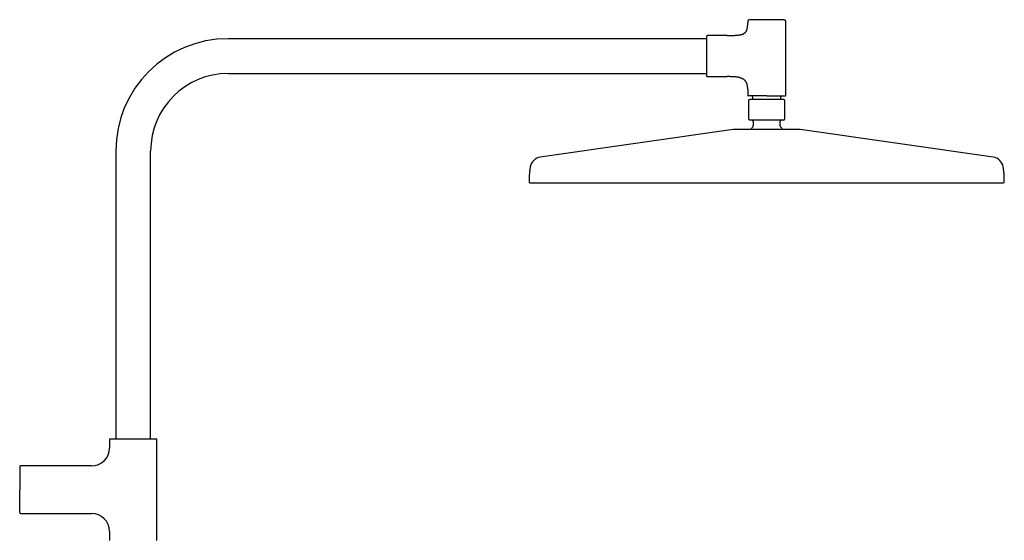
# Model space of a CAD drawing. Header units: millimetres. Extents: x 8 to 1761, y 12 to 2692.
# Tile 29 of 29: x 1139 to 1761, y 2363 to 2692. Entities that reach past the tile are written whole.
import ezdxf

# ---------------------------------------------------------------- set-up
doc = ezdxf.new("R2010")
doc.units = ezdxf.units.MM

msp = doc.modelspace()

# ---------------------------------------------------------------- linework, layer by layer
at = {"color": 7, "linetype": 'Continuous', "lineweight": 30}
for p, q in [((1599, 2691.04), (1599, 2690.14)), ((1623, 2644.14), (1623, 2691.04)), ((1573, 2680.04), (1271, 2680.04)), ((1586, 2682.04), (1573.5, 2682.04)), ((1271, 2658.04), (1573, 2658.04)), ((1573.5, 2656.04), (1586, 2656.04)), ((1599, 2647.95), (1599, 2644.14)), ((1602, 2643.34), (1602, 2641.64)), ((1620, 2641.64), (1620, 2643.34)), ((1599.5, 2640.84), (1599.5, 2629.64)), ((1622.5, 2629.64), (1622.5, 2640.84)), ((1602.5, 2627.64), (1602.5, 2624.87)), ((1619.5, 2624.87), (1619.5, 2627.64)), ((1589.8, 2622.7), (1468.02, 2605.16)), ((1753.99, 2605.16), (1632.2, 2622.7)), ((1200, 2609.04), (1200, 2427.04)), ((1222, 2427.04), (1222, 2609.04)), ((1196, 2426.79), (1196, 2421.38)), ((1226, 2363.32), (1226, 2426.79)), ((1184.68, 2410.06), (1139.84, 2410.06)), ((1139.84, 2380.06), (1184.68, 2380.06)), ((1196, 2368.74), (1196, 2363.32))]:
    msp.add_line(p, q, dxfattribs=at)
for centre, radius, start, end in [((1600, 2691.04), 1, 90, 180), ((1622, 2691.04), 1, 0, 90), ((1271, 2609.04), 71, 90, 180), ((1573.5, 2681.54), 0.5, 90, 180), ((1271, 2609.04), 49, 90, 180), ((1573.5, 2656.54), 0.5, 180, 270), ((1599.3, 2644.14), 0.3, 180, 270), ((1601.5, 2643.34), 0.5, 0, 90), ((1620.5, 2643.34), 0.5, 90, 180), ((1622.7, 2644.14), 0.3, 270, 0), ((1600.3, 2640.84), 0.8, 90, 180), ((1621.7, 2640.84), 0.8, 0, 90), ((1600.5, 2629.64), 1, 180, 270), ((1621.5, 2629.64), 1, 270, 0), ((1611, 2615.14), 12.6, 134.30914, 142.82694), ((1601.5, 2627.64), 1, 0, 90), ((1601.5, 2624.87), 1, 314.30914, 0), ((1620.5, 2627.64), 1, 90, 180), ((1620.5, 2624.87), 1, 180, 225.69086), ((1611, 2615.14), 12.6, 37.15811, 45.69086), ((1590.51, 2617.75), 5, 90, 98.19508), ((1631.49, 2617.75), 5, 81.80492, 90), ((1469.08, 2597.74), 7.5, 98.19508, 169.76613), ((1752.92, 2597.74), 7.5, 10.23387, 81.80492), ((1461.8, 2589.65), 0.8, 179.81718, 270), ((1760.2, 2589.65), 0.8, 270, 0.18282), ((1196.25, 2426.79), 0.25, 90, 180), ((1225.75, 2426.79), 0.25, 360, 90), ((1184.68, 2421.38), 11.32, 270, 0), ((1139.84, 2409.56), 0.5, 90, 180), ((1139.84, 2380.56), 0.5, 180, 270), ((1184.68, 2368.74), 11.32, 360, 90), ((1196.25, 2363.32), 0.25, 180, 270), ((1225.75, 2363.32), 0.25, 270, 0)]:
    msp.add_arc(centre, radius, start, end, dxfattribs=at)
for points, knots in [([(1611, 2692.04), (1610.81, 2692.04), (1610.43, 2692.04), (1609.85, 2692.04), (1609.28, 2692.04), (1608.69, 2692.04), (1608.11, 2692.04), (1607.52, 2692.04), (1606.97, 2692.04), (1606.44, 2692.04), (1605.94, 2692.04), (1605.45, 2692.04), (1604.92, 2692.04), (1604.36, 2692.04), (1603.77, 2692.04), (1603.26, 2692.04), (1602.83, 2692.04), (1602.46, 2692.04), (1602.11, 2692.04), (1601.81, 2692.04), (1601.56, 2692.04), (1601.33, 2692.04), (1601.13, 2692.04), (1600.94, 2692.04), (1600.75, 2692.04), (1600.56, 2692.04), (1600.38, 2692.04), (1600.24, 2692.04), (1600.13, 2692.04), (1600.06, 2692.04), (1600.01, 2692.04), (1600, 2692.04), (1600, 2692.04)], [0, 0, 0, 0, 0.033305, 0.066547, 0.099817, 0.134159, 0.169413, 0.20465, 0.239979, 0.27217, 0.304285, 0.336408, 0.368622, 0.412433, 0.456153, 0.499992, 0.532869, 0.565667, 0.598472, 0.631373, 0.657135, 0.682839, 0.708526, 0.734239, 0.760021, 0.795325, 0.830557, 0.865826, 0.900172, 0.93343, 0.966676, 1, 1, 1, 1]), ([(1622, 2692.04), (1622, 2692.04), (1621.99, 2692.04), (1621.95, 2692.04), (1621.87, 2692.04), (1621.76, 2692.04), (1621.62, 2692.04), (1621.44, 2692.04), (1621.24, 2692.04), (1621.01, 2692.04), (1620.77, 2692.04), (1620.5, 2692.04), (1620.18, 2692.04), (1619.78, 2692.04), (1619.3, 2692.04), (1618.83, 2692.04), (1618.37, 2692.04), (1617.94, 2692.04), (1617.49, 2692.04), (1617.06, 2692.04), (1616.64, 2692.04), (1616.26, 2692.04), (1615.86, 2692.04), (1615.46, 2692.04), (1615, 2692.04), (1614.48, 2692.04), (1613.9, 2692.04), (1613.31, 2692.04), (1612.73, 2692.04), (1612.15, 2692.04), (1611.58, 2692.04), (1611.19, 2692.04), (1611, 2692.04)], [0, 0, 0, 0, 0.033299, 0.06654, 0.099813, 0.134159, 0.169413, 0.204651, 0.239979, 0.27217, 0.304285, 0.336408, 0.368622, 0.412433, 0.456153, 0.499992, 0.532869, 0.565667, 0.598472, 0.631373, 0.657135, 0.682839, 0.708526, 0.734239, 0.760021, 0.795325, 0.830557, 0.865826, 0.900175, 0.933438, 0.966682, 1, 1, 1, 1]), ([(1586, 2682.04), (1586.34, 2682.04), (1586.99, 2682.04), (1587.95, 2682.05), (1588.86, 2682.06), (1589.72, 2682.08), (1590.52, 2682.11), (1591.28, 2682.15), (1591.98, 2682.19), (1592.65, 2682.25), (1593.27, 2682.32), (1593.86, 2682.41), (1594.42, 2682.51), (1594.93, 2682.63), (1595.41, 2682.76), (1595.85, 2682.92), (1596.26, 2683.09), (1596.65, 2683.3), (1597.02, 2683.54), (1597.37, 2683.82), (1597.67, 2684.14), (1597.94, 2684.5), (1598.18, 2684.89), (1598.38, 2685.32), (1598.54, 2685.79), (1598.68, 2686.28), (1598.78, 2686.82), (1598.87, 2687.4), (1598.93, 2688.02), (1598.97, 2688.68), (1599, 2689.4), (1599, 2689.89), (1599, 2690.14)], [0, 0, 0, 0, 0.054827, 0.10684, 0.15611, 0.202712, 0.246724, 0.287504, 0.325943, 0.362124, 0.396138, 0.428718, 0.459264, 0.487908, 0.514798, 0.540106, 0.564027, 0.586781, 0.611806, 0.63604, 0.659935, 0.683954, 0.70855, 0.734143, 0.761109, 0.788806, 0.818341, 0.849925, 0.883737, 0.919934, 0.958648, 1, 1, 1, 1]), ([(1573, 2681.54), (1573, 2681.54), (1573, 2681.54), (1573, 2681.49), (1573, 2681.43), (1573, 2681.34), (1573, 2681.21), (1573, 2681.06), (1573, 2680.88), (1573, 2680.67), (1573, 2680.42), (1573, 2680.15), (1573, 2679.84), (1573, 2679.51), (1573, 2679.14), (1573, 2678.75), (1573, 2678.33), (1573, 2677.89), (1573, 2677.42), (1573, 2676.93), (1573, 2676.42), (1573, 2675.92), (1573, 2675.46), (1573, 2675.02), (1573, 2674.57), (1573, 2674.11), (1573, 2673.59), (1573, 2673), (1573, 2672.33), (1573, 2671.67), (1573, 2671), (1573, 2670.35), (1573, 2669.7), (1573, 2669.07), (1573, 2668.47), (1573, 2667.9), (1573, 2667.33), (1573, 2666.76), (1573, 2666.17), (1573, 2665.59), (1573, 2665.01), (1573, 2664.43), (1573, 2663.86), (1573, 2663.29), (1573, 2662.74), (1573, 2662.2), (1573, 2661.67), (1573, 2661.16), (1573, 2660.67), (1573, 2660.2), (1573, 2659.76), (1573, 2659.34), (1573, 2658.94), (1573, 2658.6), (1573, 2658.31), (1573, 2658.06), (1573, 2657.83), (1573, 2657.61), (1573, 2657.39), (1573, 2657.18), (1573, 2656.98), (1573, 2656.81), (1573, 2656.69), (1573, 2656.61), (1573, 2656.55), (1573, 2656.55), (1573, 2656.54)], [0, 0, 0, 0, 0.0145742, 0.0291196, 0.0436666, 0.0582459, 0.0736954, 0.0891117, 0.1045314, 0.1199908, 0.1360864, 0.1521442, 0.1682053, 0.1843109, 0.2007501, 0.2171488, 0.233551, 0.2500004, 0.2664396, 0.2828384, 0.2992405, 0.31569, 0.3285713, 0.3414231, 0.3542665, 0.3671226, 0.3800125, 0.3976649, 0.4152809, 0.4329149, 0.4500871, 0.4667165, 0.4833389, 0.5, 0.5145717, 0.5291162, 0.5436641, 0.5582459, 0.5736954, 0.5891117, 0.6045314, 0.6199908, 0.6360864, 0.6521442, 0.6682053, 0.6843109, 0.7007501, 0.7171488, 0.733551, 0.7500004, 0.7664396, 0.7828384, 0.7992405, 0.81569, 0.8285713, 0.8414231, 0.8542665, 0.8671226, 0.8800125, 0.8976649, 0.9152809, 0.9329149, 0.9500888, 0.9667199, 0.9833417, 1, 1, 1, 1]), ([(1599, 2647.95), (1599, 2648.17), (1598.99, 2648.6), (1598.95, 2649.22), (1598.89, 2649.81), (1598.8, 2650.37), (1598.69, 2650.89), (1598.55, 2651.38), (1598.39, 2651.84), (1598.2, 2652.27), (1597.98, 2652.68), (1597.73, 2653.06), (1597.45, 2653.41), (1597.15, 2653.73), (1596.82, 2654.03), (1596.47, 2654.3), (1596.09, 2654.54), (1595.67, 2654.77), (1595.21, 2654.98), (1594.7, 2655.18), (1594.16, 2655.35), (1593.59, 2655.49), (1592.99, 2655.62), (1592.36, 2655.72), (1591.7, 2655.81), (1590.95, 2655.89), (1590.1, 2655.95), (1589.14, 2656), (1588.13, 2656.03), (1587.08, 2656.04), (1586.37, 2656.04), (1586, 2656.04)], [0, 0, 0, 0, 0.036982, 0.071972, 0.105096, 0.13649, 0.166301, 0.194691, 0.22183, 0.247906, 0.273935, 0.299264, 0.324121, 0.348737, 0.373336, 0.398129, 0.423309, 0.449053, 0.478323, 0.508642, 0.540154, 0.572976, 0.6072, 0.642901, 0.680131, 0.718934, 0.769987, 0.823607, 0.879813, 0.938612, 1, 1, 1, 1]), ([(1611, 2643.84), (1610.8, 2643.84), (1610.39, 2643.84), (1609.78, 2643.84), (1609.17, 2643.84), (1608.55, 2643.84), (1607.92, 2643.84), (1607.3, 2643.84), (1606.71, 2643.84), (1606.15, 2643.84), (1605.62, 2643.84), (1605.1, 2643.84), (1604.59, 2643.84), (1604.1, 2643.84), (1603.62, 2643.84), (1603.16, 2643.84), (1602.72, 2643.84), (1602.31, 2643.84), (1601.92, 2643.84), (1601.55, 2643.84), (1601.23, 2643.84), (1600.95, 2643.84), (1600.72, 2643.84), (1600.5, 2643.84), (1600.3, 2643.84), (1600.1, 2643.84), (1599.89, 2643.84), (1599.71, 2643.84), (1599.55, 2643.84), (1599.44, 2643.84), (1599.36, 2643.84), (1599.31, 2643.84), (1599.3, 2643.84), (1599.3, 2643.84)], [0, 0, 0, 0, 0.033305, 0.066547, 0.099816, 0.134158, 0.169412, 0.204649, 0.239977, 0.272167, 0.304283, 0.336405, 0.368617, 0.401495, 0.434293, 0.467098, 0.499997, 0.532875, 0.565673, 0.598478, 0.631378, 0.65714, 0.682843, 0.70853, 0.734243, 0.760023, 0.795328, 0.83056, 0.865828, 0.900173, 0.933432, 0.966677, 1, 1, 1, 1]), ([(1611, 2643.84), (1611.2, 2643.84), (1611.61, 2643.84), (1612.22, 2643.84), (1612.83, 2643.84), (1613.45, 2643.84), (1614.08, 2643.84), (1614.7, 2643.84), (1615.29, 2643.84), (1615.85, 2643.84), (1616.39, 2643.84), (1616.9, 2643.84), (1617.41, 2643.84), (1617.9, 2643.84), (1618.38, 2643.84), (1618.84, 2643.84), (1619.28, 2643.84), (1619.69, 2643.84), (1620.09, 2643.84), (1620.45, 2643.84), (1620.8, 2643.84), (1621.11, 2643.84), (1621.39, 2643.84), (1621.65, 2643.84), (1621.89, 2643.84), (1622.11, 2643.84), (1622.29, 2643.84), (1622.45, 2643.84), (1622.56, 2643.84), (1622.64, 2643.84), (1622.69, 2643.84), (1622.7, 2643.84), (1622.7, 2643.84)], [0, 0, 0, 0, 0.033317, 0.066561, 0.099824, 0.134172, 0.169441, 0.204673, 0.239978, 0.27219, 0.304313, 0.336429, 0.368619, 0.401519, 0.434324, 0.467122, 0.5, 0.5329, 0.565705, 0.598503, 0.631381, 0.663593, 0.695716, 0.727831, 0.760022, 0.79535, 0.830587, 0.865842, 0.900187, 0.93346, 0.9667, 1, 1, 1, 1]), ([(1621.7, 2641.64), (1621.7, 2641.64), (1621.7, 2641.64), (1621.68, 2641.64), (1621.66, 2641.64), (1621.63, 2641.64), (1621.58, 2641.64), (1621.54, 2641.64), (1621.5, 2641.64), (1621.45, 2641.64), (1621.4, 2641.64), (1621.34, 2641.64), (1621.26, 2641.64), (1621.17, 2641.64), (1621.06, 2641.64), (1620.94, 2641.64), (1620.81, 2641.64), (1620.67, 2641.64), (1620.51, 2641.64), (1620.34, 2641.64), (1620.16, 2641.64), (1619.97, 2641.64), (1619.77, 2641.64), (1619.55, 2641.64), (1619.29, 2641.64), (1619.01, 2641.64), (1618.7, 2641.64), (1618.38, 2641.64), (1618.03, 2641.64), (1617.67, 2641.64), (1617.29, 2641.64), (1616.89, 2641.64), (1616.47, 2641.64), (1616, 2641.64), (1615.47, 2641.64), (1614.87, 2641.64), (1614.26, 2641.64), (1613.63, 2641.64), (1612.99, 2641.64), (1612.33, 2641.64), (1611.67, 2641.64), (1611, 2641.64), (1610.33, 2641.64), (1609.67, 2641.64), (1609.01, 2641.64), (1608.41, 2641.64), (1607.86, 2641.64), (1607.37, 2641.64), (1606.89, 2641.64), (1606.42, 2641.64), (1605.97, 2641.64), (1605.53, 2641.64), (1605.11, 2641.64), (1604.71, 2641.64), (1604.33, 2641.64), (1603.99, 2641.64), (1603.68, 2641.64), (1603.41, 2641.64), (1603.14, 2641.64), (1602.9, 2641.64), (1602.66, 2641.64), (1602.44, 2641.64), (1602.22, 2641.64), (1602.01, 2641.64), (1601.81, 2641.64), (1601.62, 2641.64), (1601.44, 2641.64), (1601.3, 2641.64), (1601.18, 2641.64), (1601.08, 2641.64), (1600.98, 2641.64), (1600.89, 2641.64), (1600.81, 2641.64), (1600.71, 2641.64), (1600.61, 2641.64), (1600.51, 2641.64), (1600.43, 2641.64), (1600.37, 2641.64), (1600.33, 2641.64), (1600.3, 2641.64), (1600.3, 2641.64), (1600.3, 2641.64)], [0, 0, 0, 0, 0.009496, 0.018984, 0.028471, 0.037967, 0.048139, 0.05517, 0.062198, 0.069225, 0.076256, 0.083293, 0.090339, 0.100436, 0.110518, 0.120596, 0.13068, 0.140779, 0.151657, 0.162294, 0.17292, 0.183545, 0.194182, 0.204842, 0.217884, 0.23093, 0.244289, 0.257942, 0.27161, 0.285835, 0.300064, 0.31456, 0.329297, 0.344052, 0.363024, 0.382011, 0.401417, 0.420838, 0.440544, 0.460265, 0.480124, 0.499999, 0.519858, 0.539733, 0.559438, 0.579159, 0.594686, 0.610213, 0.62558, 0.640756, 0.65595, 0.67069, 0.685432, 0.699928, 0.714151, 0.728392, 0.73977, 0.751149, 0.762541, 0.77341, 0.784279, 0.795161, 0.806457, 0.817732, 0.829, 0.840274, 0.851569, 0.862104, 0.87003, 0.87795, 0.885868, 0.89379, 0.90172, 0.909664, 0.923366, 0.937055, 0.950757, 0.963678, 0.975781, 0.987882, 1, 1, 1, 1]), ([(1621.5, 2628.64), (1621.5, 2628.64), (1621.49, 2628.64), (1621.45, 2628.64), (1621.38, 2628.64), (1621.27, 2628.64), (1621.14, 2628.64), (1620.97, 2628.64), (1620.77, 2628.64), (1620.56, 2628.64), (1620.33, 2628.64), (1620.07, 2628.64), (1619.76, 2628.64), (1619.38, 2628.64), (1618.92, 2628.64), (1618.47, 2628.64), (1618.04, 2628.64), (1617.62, 2628.64), (1617.19, 2628.64), (1616.78, 2628.64), (1616.39, 2628.64), (1616.02, 2628.64), (1615.64, 2628.64), (1615.26, 2628.64), (1614.82, 2628.64), (1614.32, 2628.64), (1613.76, 2628.64), (1613.2, 2628.64), (1612.65, 2628.64), (1612.1, 2628.64), (1611.55, 2628.64), (1611, 2628.64), (1610.45, 2628.64), (1609.9, 2628.64), (1609.35, 2628.64), (1608.8, 2628.64), (1608.24, 2628.64), (1607.68, 2628.64), (1607.15, 2628.64), (1606.65, 2628.64), (1606.17, 2628.64), (1605.7, 2628.64), (1605.2, 2628.64), (1604.66, 2628.64), (1604.1, 2628.64), (1603.61, 2628.64), (1603.2, 2628.64), (1602.85, 2628.64), (1602.52, 2628.64), (1602.23, 2628.64), (1601.98, 2628.64), (1601.77, 2628.64), (1601.58, 2628.64), (1601.4, 2628.64), (1601.21, 2628.64), (1601.03, 2628.64), (1600.86, 2628.64), (1600.73, 2628.64), (1600.63, 2628.64), (1600.55, 2628.64), (1600.51, 2628.64), (1600.5, 2628.64), (1600.5, 2628.64)], [0, 0, 0, 0, 0.016653, 0.033273, 0.049908, 0.067079, 0.084706, 0.102325, 0.11999, 0.136085, 0.152142, 0.168204, 0.184311, 0.206216, 0.228076, 0.249996, 0.266434, 0.282833, 0.299236, 0.315687, 0.328567, 0.341419, 0.354263, 0.367119, 0.38001, 0.397662, 0.415278, 0.432913, 0.450086, 0.466715, 0.483338, 0.5, 0.516649, 0.533269, 0.549906, 0.567079, 0.584706, 0.602325, 0.61999, 0.636085, 0.652142, 0.668204, 0.684311, 0.706216, 0.728076, 0.749996, 0.766434, 0.782833, 0.799236, 0.815687, 0.828567, 0.841419, 0.854263, 0.867119, 0.88001, 0.897662, 0.915278, 0.932913, 0.950088, 0.966719, 0.983341, 1, 1, 1, 1]), ([(1631.49, 2622.75), (1631.49, 2622.75), (1631.49, 2622.75), (1631.45, 2622.75), (1631.39, 2622.75), (1631.31, 2622.75), (1631.2, 2622.75), (1631.07, 2622.75), (1630.93, 2622.75), (1630.79, 2622.75), (1630.63, 2622.75), (1630.45, 2622.75), (1630.26, 2622.75), (1630.03, 2622.75), (1629.74, 2622.75), (1629.39, 2622.75), (1629.01, 2622.75), (1628.6, 2622.75), (1628.15, 2622.75), (1627.68, 2622.75), (1627.17, 2622.75), (1626.64, 2622.75), (1626.08, 2622.75), (1625.49, 2622.75), (1624.88, 2622.75), (1624.25, 2622.75), (1623.59, 2622.75), (1622.92, 2622.75), (1622.26, 2622.75), (1621.63, 2622.75), (1621.04, 2622.75), (1620.43, 2622.75), (1619.81, 2622.75), (1619.18, 2622.75), (1618.53, 2622.75), (1617.85, 2622.75), (1617.15, 2622.75), (1616.44, 2622.75), (1615.72, 2622.75), (1615, 2622.75), (1614.25, 2622.75), (1613.47, 2622.75), (1612.65, 2622.75), (1611.83, 2622.75), (1611.04, 2622.75), (1610.3, 2622.75), (1609.6, 2622.75), (1608.9, 2622.75), (1608.21, 2622.75), (1607.51, 2622.75), (1606.85, 2622.75), (1606.23, 2622.75), (1605.67, 2622.75), (1605.11, 2622.75), (1604.55, 2622.75), (1604, 2622.75), (1603.38, 2622.75), (1602.69, 2622.75), (1601.94, 2622.75), (1601.21, 2622.75), (1600.49, 2622.75), (1599.78, 2622.75), (1599.09, 2622.75), (1598.41, 2622.75), (1597.75, 2622.75), (1597.12, 2622.75), (1596.51, 2622.75), (1595.92, 2622.75), (1595.36, 2622.75), (1594.83, 2622.75), (1594.32, 2622.75), (1593.87, 2622.75), (1593.48, 2622.75), (1593.13, 2622.75), (1592.8, 2622.75), (1592.5, 2622.75), (1592.21, 2622.75), (1591.94, 2622.75), (1591.68, 2622.75), (1591.45, 2622.75), (1591.24, 2622.75), (1591.05, 2622.75), (1590.9, 2622.75), (1590.76, 2622.75), (1590.65, 2622.75), (1590.57, 2622.75), (1590.52, 2622.75), (1590.51, 2622.75), (1590.51, 2622.75)], [0, 0, 0, 0, 0.010887, 0.021753, 0.032611, 0.043473, 0.054353, 0.065669, 0.074726, 0.083771, 0.092813, 0.101859, 0.110916, 0.119992, 0.132874, 0.145726, 0.158569, 0.171424, 0.184311, 0.197469, 0.210594, 0.223709, 0.236837, 0.25, 0.263158, 0.276283, 0.289399, 0.302527, 0.31569, 0.326428, 0.337143, 0.347846, 0.35855, 0.369268, 0.380011, 0.391552, 0.40307, 0.414578, 0.426092, 0.437628, 0.448756, 0.461567, 0.474364, 0.487168, 0.5, 0.510885, 0.521751, 0.532609, 0.543472, 0.554353, 0.565669, 0.574726, 0.583771, 0.592813, 0.601859, 0.610916, 0.619992, 0.632874, 0.645726, 0.658569, 0.671424, 0.684311, 0.697469, 0.710594, 0.723709, 0.736837, 0.75, 0.763158, 0.776283, 0.789399, 0.802527, 0.81569, 0.826428, 0.837143, 0.847846, 0.85855, 0.869268, 0.880011, 0.891552, 0.90307, 0.914578, 0.926092, 0.937628, 0.948757, 0.961568, 0.974366, 0.987169, 1, 1, 1, 1]), ([(1461.7, 2599.07), (1461.65, 2598.8), (1461.54, 2598.17), (1461.4, 2597.18), (1461.27, 2596.11), (1461.17, 2595.05), (1461.11, 2594.11), (1461.07, 2593.28), (1461.04, 2592.55), (1461.02, 2591.81), (1461.01, 2591.03), (1461, 2590.31), (1461, 2589.85), (1461, 2589.66)], [0, 0, 0, 0, 0.087635, 0.202836, 0.316775, 0.429264, 0.541793, 0.616579, 0.692982, 0.771628, 0.853141, 0.93814, 1, 1, 1, 1]), ([(1761, 2589.66), (1761, 2589.88), (1761, 2590.39), (1760.99, 2591.17), (1760.97, 2592.01), (1760.95, 2592.82), (1760.92, 2593.6), (1760.87, 2594.37), (1760.81, 2595.22), (1760.72, 2596.17), (1760.59, 2597.22), (1760.46, 2598.19), (1760.35, 2598.81), (1760.3, 2599.07)], [0, 0, 0, 0, 0.069748, 0.161918, 0.250073, 0.335019, 0.417565, 0.498528, 0.578729, 0.689271, 0.801235, 0.914405, 1, 1, 1, 1]), ([(1461.8, 2588.85), (1461.81, 2588.85), (1461.81, 2588.85), (1461.87, 2588.85), (1461.97, 2588.85), (1462.11, 2588.85), (1462.28, 2588.85), (1462.5, 2588.85), (1462.75, 2588.85), (1463.03, 2588.85), (1463.34, 2588.85), (1463.69, 2588.85), (1464.07, 2588.85), (1464.49, 2588.85), (1464.95, 2588.85), (1465.45, 2588.85), (1465.98, 2588.85), (1466.55, 2588.85), (1467.16, 2588.85), (1467.81, 2588.85), (1468.49, 2588.85), (1469.19, 2588.85), (1469.91, 2588.85), (1470.67, 2588.85), (1471.45, 2588.85), (1472.19, 2588.85), (1472.86, 2588.85), (1473.46, 2588.85), (1474.07, 2588.85), (1474.7, 2588.85), (1475.34, 2588.85), (1476.04, 2588.85), (1476.79, 2588.85), (1477.61, 2588.85), (1478.45, 2588.85), (1479.44, 2588.85), (1480.59, 2588.85), (1481.91, 2588.85), (1483.27, 2588.85), (1484.67, 2588.85), (1486.08, 2588.85), (1487.48, 2588.85), (1488.87, 2588.85), (1490.3, 2588.85), (1491.76, 2588.85), (1493.25, 2588.85), (1494.78, 2588.85), (1496.39, 2588.85), (1498.1, 2588.85), (1499.89, 2588.85), (1501.72, 2588.85), (1503.59, 2588.85), (1505.44, 2588.85), (1507.26, 2588.85), (1509.05, 2588.85), (1510.86, 2588.85), (1512.71, 2588.85), (1514.58, 2588.85), (1516.48, 2588.85), (1518.46, 2588.85), (1520.53, 2588.85), (1522.69, 2588.85), (1524.88, 2588.85), (1527.1, 2588.85), (1529.28, 2588.85), (1531.4, 2588.85), (1533.47, 2588.85), (1535.55, 2588.85), (1537.66, 2588.85), (1539.79, 2588.85), (1541.92, 2588.85), (1544.14, 2588.85), (1546.43, 2588.85), (1548.82, 2588.85), (1551.22, 2588.85), (1553.64, 2588.85), (1555.8, 2588.85), (1557.68, 2588.85), (1559.29, 2588.85), (1560.9, 2588.85), (1562.52, 2588.85), (1564.14, 2588.85), (1565.66, 2588.85), (1567.06, 2588.85), (1568.35, 2588.85), (1569.63, 2588.85), (1570.91, 2588.85), (1572.18, 2588.85), (1573.79, 2588.85), (1575.73, 2588.85), (1578.01, 2588.85), (1580.31, 2588.85), (1582.6, 2588.85), (1584.87, 2588.85), (1587.13, 2588.85), (1589.39, 2588.85), (1591.64, 2588.85), (1593.9, 2588.85), (1596.16, 2588.85), (1598.4, 2588.85), (1600.74, 2588.85), (1603.21, 2588.85), (1605.8, 2588.85), (1608.4, 2588.85), (1610.94, 2588.85), (1613.41, 2588.85), (1615.81, 2588.85), (1618.21, 2588.85), (1620.62, 2588.85), (1623.03, 2588.85), (1625.46, 2588.85), (1627.85, 2588.85), (1630.18, 2588.85), (1632.44, 2588.85), (1634.69, 2588.85), (1636.95, 2588.85), (1639.23, 2588.85), (1641.52, 2588.85), (1643.81, 2588.85), (1646.09, 2588.85), (1648.37, 2588.85), (1650.65, 2588.85), (1652.93, 2588.85), (1655.18, 2588.85), (1657.39, 2588.85), (1659.54, 2588.85), (1661.68, 2588.85), (1663.81, 2588.85), (1665.7, 2588.85), (1667.37, 2588.85), (1668.82, 2588.85), (1670.25, 2588.85), (1671.69, 2588.85), (1673.11, 2588.85), (1674.61, 2588.85), (1676.19, 2588.85), (1677.84, 2588.85), (1679.49, 2588.85), (1681.38, 2588.85), (1683.49, 2588.85), (1685.82, 2588.85), (1688.12, 2588.85), (1690.4, 2588.85), (1692.59, 2588.85), (1694.69, 2588.85), (1696.72, 2588.85), (1698.71, 2588.85), (1700.69, 2588.85), (1702.64, 2588.85), (1704.57, 2588.85), (1706.54, 2588.85), (1708.55, 2588.85), (1710.59, 2588.85), (1712.59, 2588.85), (1714.57, 2588.85), (1716.45, 2588.85), (1718.24, 2588.85), (1719.94, 2588.85), (1721.61, 2588.85), (1723.25, 2588.85), (1724.87, 2588.85), (1726.44, 2588.85), (1728.04, 2588.85), (1729.65, 2588.85), (1731.27, 2588.85), (1732.85, 2588.85), (1734.39, 2588.85), (1735.84, 2588.85), (1737.2, 2588.85), (1738.48, 2588.85), (1739.72, 2588.85), (1740.94, 2588.85), (1742.11, 2588.85), (1743.25, 2588.85), (1744.39, 2588.85), (1745.51, 2588.85), (1746.63, 2588.85), (1747.71, 2588.85), (1748.74, 2588.85), (1749.62, 2588.85), (1750.35, 2588.85), (1750.95, 2588.85), (1751.54, 2588.85), (1752.11, 2588.85), (1752.65, 2588.85), (1753.14, 2588.85), (1753.58, 2588.85), (1753.98, 2588.85), (1754.35, 2588.85), (1754.71, 2588.85), (1755.06, 2588.85), (1755.49, 2588.85), (1755.98, 2588.85), (1756.51, 2588.85), (1757.01, 2588.85), (1757.48, 2588.85), (1757.9, 2588.85), (1758.28, 2588.85), (1758.63, 2588.85), (1758.94, 2588.85), (1759.22, 2588.85), (1759.47, 2588.85), (1759.67, 2588.85), (1759.85, 2588.85), (1760, 2588.85), (1760.12, 2588.85), (1760.19, 2588.85), (1760.19, 2588.85), (1760.2, 2588.85)], [0, 0, 0, 0, 0.005134, 0.010266, 0.015397, 0.020528, 0.02566, 0.030868, 0.036174, 0.041036, 0.045898, 0.050759, 0.055623, 0.060555, 0.065564, 0.070571, 0.075577, 0.080583, 0.085591, 0.090649, 0.095785, 0.100626, 0.105465, 0.110305, 0.115146, 0.11999, 0.123327, 0.126664, 0.129999, 0.133333, 0.136667, 0.140002, 0.143932, 0.147863, 0.151796, 0.15579, 0.161495, 0.167197, 0.1729, 0.178603, 0.18431, 0.189554, 0.194795, 0.200034, 0.205273, 0.210514, 0.215756, 0.221022, 0.226818, 0.232613, 0.238406, 0.244201, 0.25, 0.255272, 0.260541, 0.265809, 0.271076, 0.276344, 0.281614, 0.286866, 0.292632, 0.298395, 0.304158, 0.309922, 0.31569, 0.320879, 0.326064, 0.331249, 0.336432, 0.341617, 0.346805, 0.351933, 0.35755, 0.363164, 0.368777, 0.374392, 0.38001, 0.383672, 0.387332, 0.390992, 0.39465, 0.398309, 0.401967, 0.404842, 0.407718, 0.410595, 0.413418, 0.416223, 0.419028, 0.424034, 0.42904, 0.434046, 0.439055, 0.443998, 0.448863, 0.453725, 0.458586, 0.463448, 0.468311, 0.473118, 0.477823, 0.483367, 0.48891, 0.494454, 0.5, 0.505134, 0.510266, 0.515397, 0.520528, 0.52566, 0.530868, 0.536174, 0.541036, 0.545898, 0.550759, 0.555623, 0.560555, 0.565564, 0.570571, 0.575577, 0.580583, 0.585591, 0.590649, 0.595785, 0.600626, 0.605465, 0.610305, 0.615146, 0.61999, 0.623327, 0.626664, 0.629999, 0.633333, 0.636667, 0.640002, 0.643932, 0.647863, 0.651796, 0.65579, 0.661495, 0.667197, 0.6729, 0.678603, 0.68431, 0.689554, 0.694795, 0.700034, 0.705273, 0.710514, 0.715756, 0.721022, 0.726818, 0.732613, 0.738406, 0.744201, 0.75, 0.755272, 0.760541, 0.765809, 0.771076, 0.776344, 0.781614, 0.786866, 0.792632, 0.798395, 0.804158, 0.809922, 0.81569, 0.820879, 0.826064, 0.831249, 0.836432, 0.841617, 0.846805, 0.851933, 0.85755, 0.863164, 0.868777, 0.874392, 0.88001, 0.883672, 0.887332, 0.890992, 0.89465, 0.898309, 0.901967, 0.904842, 0.907718, 0.910595, 0.913418, 0.916223, 0.919028, 0.924034, 0.92904, 0.934046, 0.939055, 0.943998, 0.948863, 0.953725, 0.958586, 0.963448, 0.968311, 0.973117, 0.977823, 0.983367, 0.98891, 0.994454, 1, 1, 1, 1]), ([(1211, 2427.04), (1210.78, 2427.04), (1210.33, 2427.04), (1209.65, 2427.04), (1208.98, 2427.04), (1208.3, 2427.04), (1207.61, 2427.04), (1206.92, 2427.04), (1206.24, 2427.04), (1205.61, 2427.04), (1205.02, 2427.04), (1204.48, 2427.04), (1203.95, 2427.04), (1203.43, 2427.04), (1202.88, 2427.04), (1202.3, 2427.04), (1201.7, 2427.04), (1201.12, 2427.04), (1200.57, 2427.04), (1200.04, 2427.04), (1199.55, 2427.04), (1199.08, 2427.04), (1198.65, 2427.04), (1198.26, 2427.04), (1197.9, 2427.04), (1197.57, 2427.04), (1197.28, 2427.04), (1197.03, 2427.04), (1196.82, 2427.04), (1196.64, 2427.04), (1196.49, 2427.04), (1196.38, 2427.04), (1196.31, 2427.04), (1196.26, 2427.04), (1196.25, 2427.04), (1196.25, 2427.04)], [0, 0, 0, 0, 0.029158, 0.058251, 0.087342, 0.116491, 0.147408, 0.178247, 0.20908, 0.23998, 0.265758, 0.29147, 0.317156, 0.342861, 0.368624, 0.401521, 0.434325, 0.467123, 0.500002, 0.5329, 0.565703, 0.598501, 0.631381, 0.66359, 0.695712, 0.727827, 0.76002, 0.790937, 0.821776, 0.852609, 0.883509, 0.912671, 0.941766, 0.970855, 1, 1, 1, 1]), ([(1225.75, 2427.04), (1225.75, 2427.04), (1225.74, 2427.04), (1225.69, 2427.04), (1225.62, 2427.04), (1225.51, 2427.04), (1225.36, 2427.04), (1225.18, 2427.04), (1224.97, 2427.04), (1224.73, 2427.04), (1224.49, 2427.04), (1224.24, 2427.04), (1223.96, 2427.04), (1223.67, 2427.04), (1223.32, 2427.04), (1222.92, 2427.04), (1222.45, 2427.04), (1221.96, 2427.04), (1221.43, 2427.04), (1220.88, 2427.04), (1220.3, 2427.04), (1219.7, 2427.04), (1219.08, 2427.04), (1218.44, 2427.04), (1217.79, 2427.04), (1217.12, 2427.04), (1216.44, 2427.04), (1215.76, 2427.04), (1215.08, 2427.04), (1214.39, 2427.04), (1213.7, 2427.04), (1213.02, 2427.04), (1212.35, 2427.04), (1211.68, 2427.04), (1211.23, 2427.04), (1211, 2427.04)], [0, 0, 0, 0, 0.029162, 0.058257, 0.087346, 0.116491, 0.147408, 0.178247, 0.20908, 0.23998, 0.265758, 0.29147, 0.317156, 0.342861, 0.368624, 0.401521, 0.434325, 0.467123, 0.500002, 0.5329, 0.565703, 0.598501, 0.631381, 0.66359, 0.695712, 0.727827, 0.76002, 0.790937, 0.821776, 0.852609, 0.883509, 0.912667, 0.94176, 0.970851, 1, 1, 1, 1]), ([(1139.34, 2409.56), (1139.34, 2409.55), (1139.34, 2409.55), (1139.34, 2409.5), (1139.34, 2409.42), (1139.34, 2409.32), (1139.34, 2409.17), (1139.34, 2409), (1139.34, 2408.79), (1139.34, 2408.56), (1139.34, 2408.31), (1139.34, 2408.07), (1139.34, 2407.8), (1139.34, 2407.51), (1139.34, 2407.17), (1139.34, 2406.77), (1139.34, 2406.32), (1139.34, 2405.83), (1139.34, 2405.31), (1139.34, 2404.77), (1139.34, 2404.2), (1139.34, 2403.61), (1139.34, 2403), (1139.34, 2402.37), (1139.34, 2401.73), (1139.34, 2401.07), (1139.34, 2400.37), (1139.34, 2399.64), (1139.34, 2398.87), (1139.34, 2398.1), (1139.34, 2397.33), (1139.34, 2396.57), (1139.34, 2395.81), (1139.34, 2395.31), (1139.34, 2395.06)], [0, 0, 0, 0, 0.029162, 0.058258, 0.087347, 0.116492, 0.147409, 0.178248, 0.209082, 0.239982, 0.26576, 0.291472, 0.317159, 0.342863, 0.368627, 0.401524, 0.434328, 0.467126, 0.500006, 0.532903, 0.565707, 0.598505, 0.631385, 0.663595, 0.695717, 0.727833, 0.760025, 0.79535, 0.830586, 0.865842, 0.900184, 0.933452, 0.966694, 1, 1, 1, 1]), ([(1139.34, 2380.56), (1139.34, 2380.56), (1139.34, 2380.56), (1139.34, 2380.6), (1139.34, 2380.66), (1139.34, 2380.75), (1139.34, 2380.85), (1139.34, 2380.97), (1139.34, 2381.1), (1139.34, 2381.24), (1139.34, 2381.4), (1139.34, 2381.6), (1139.34, 2381.85), (1139.34, 2382.18), (1139.34, 2382.53), (1139.34, 2382.92), (1139.34, 2383.34), (1139.34, 2383.8), (1139.34, 2384.28), (1139.34, 2384.8), (1139.34, 2385.34), (1139.34, 2385.91), (1139.34, 2386.5), (1139.34, 2387.07), (1139.34, 2387.62), (1139.34, 2388.13), (1139.34, 2388.64), (1139.34, 2389.18), (1139.34, 2389.75), (1139.34, 2390.38), (1139.34, 2391.05), (1139.34, 2391.73), (1139.34, 2392.4), (1139.34, 2393.07), (1139.34, 2393.73), (1139.34, 2394.39), (1139.34, 2394.83), (1139.34, 2395.06)], [0, 0, 0, 0, 0.026117, 0.052185, 0.078248, 0.104349, 0.131337, 0.153069, 0.174775, 0.196479, 0.218208, 0.239986, 0.272178, 0.304293, 0.336415, 0.368624, 0.401503, 0.434301, 0.467104, 0.500001, 0.532881, 0.565678, 0.598482, 0.631379, 0.657142, 0.682846, 0.708532, 0.734244, 0.760022, 0.790921, 0.821754, 0.852593, 0.88351, 0.912659, 0.941749, 0.970842, 1, 1, 1, 1])]:
    msp.add_open_spline(points, degree=3, knots=knots, dxfattribs=at)

doc.saveas('drawing.dxf')
